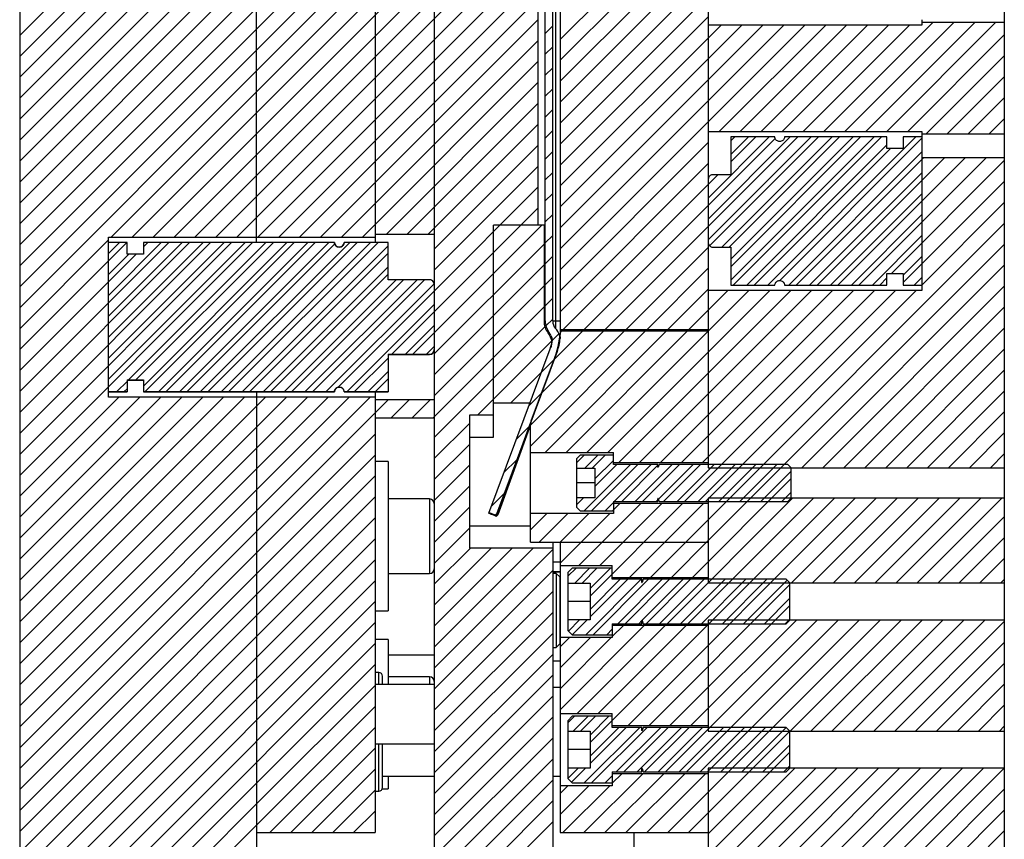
# Model space of a CAD drawing. Header units: inches. Extents: x 1694 to 2505, y -239 to -56.
# Tile 136 of 179: x 1834 to 1842, y -161 to -154. Entities that reach past the tile are written whole.
import ezdxf

# ---------------------------------------------------------------- set-up
doc = ezdxf.new("R2010")
doc.units = ezdxf.units.IN
doc.header["$LTSCALE"] = 0.5
doc.header["$MEASUREMENT"] = 0
doc.layers.add('SID-M-F', color=202, linetype='Continuous')
doc.layers.add('SID-M-S', color=105, linetype='Continuous')

msp = doc.modelspace()

# ---------------------------------------------------------------- linework, layer by layer
at = {"layer": 'SID-M-F', "linetype": 'Continuous'}
for p, q in [((1834.07807, -154.3724), (1835.88079, -152.56967)), ((1834.07807, -154.54917), (1836.05757, -152.56967)), ((1835.55788, -156.07456), (1838.50507, -153.12737)), ((1838.64106, -154.4056), (1839.89106, -153.1556)), ((1835.73466, -156.07456), (1838.50507, -153.30415)), ((1838.64106, -154.58238), (1839.89106, -153.33238)), ((1835.91144, -156.07456), (1838.50507, -153.48092)), ((1838.64106, -154.75915), (1839.89106, -153.50915)), ((1838.64106, -154.93593), (1839.89106, -153.68593)), ((1836.08821, -156.07456), (1838.45307, -153.70971)), ((1838.64106, -155.11271), (1839.89106, -153.86271)), ((1834.07807, -154.72595), (1834.93038, -153.87363)), ((1834.07807, -154.90273), (1835.10716, -153.87363)), ((1834.07807, -155.0795), (1835.28394, -153.87363)), ((1834.07807, -155.25628), (1835.46071, -153.87363)), ((1834.07807, -155.43306), (1835.63749, -153.87363)), ((1834.07807, -155.60983), (1835.81427, -153.87363)), ((1834.07807, -155.78661), (1835.99104, -153.87363)), ((1834.07807, -155.96339), (1836.16782, -153.87363)), ((1834.07807, -156.14016), (1836.3446, -153.87363)), ((1834.07807, -156.31694), (1836.52137, -153.87363)), ((1834.07807, -156.49372), (1836.69815, -153.87363)), ((1834.85078, -156.07456), (1837.0517, -153.87363)), ((1835.02755, -156.07456), (1837.20346, -153.89865)), ((1835.20433, -156.07456), (1837.38024, -153.89865)), ((1835.38111, -156.07456), (1837.55702, -153.89865)), ((1836.07807, -154.67049), (1836.87493, -153.87363)), ((1836.26499, -156.07456), (1838.45307, -153.88648)), ((1838.64106, -155.28948), (1839.89106, -154.03948)), ((1836.44177, -156.07456), (1838.45307, -154.06326)), ((1836.61854, -156.07456), (1838.45307, -154.24004)), ((1838.64106, -155.46626), (1839.89106, -154.21626)), ((1838.64106, -155.64304), (1839.99918, -154.28492)), ((1838.64106, -155.81981), (1840.17595, -154.28492)), ((1838.64106, -155.99659), (1840.35273, -154.28492)), ((1838.64106, -156.17337), (1840.52951, -154.28492)), ((1838.64106, -156.35014), (1840.70628, -154.28492)), ((1839.9847, -155.18328), (1840.88306, -154.28492)), ((1840.16148, -155.18328), (1841.05984, -154.28492)), ((1840.33825, -155.18328), (1841.23661, -154.28492)), ((1840.51503, -155.18328), (1841.41339, -154.28492)), ((1840.69181, -155.18328), (1841.59017, -154.28492)), ((1840.86858, -155.18328), (1841.78776, -154.2641)), ((1841.04536, -155.18328), (1841.96454, -154.2641)), ((1841.22214, -155.18328), (1842.14132, -154.2641)), ((1841.39891, -155.18328), (1842.31809, -154.2641)), ((1838.51507, -154.35481), (1838.57807, -154.29181)), ((1841.57569, -155.18328), (1842.39106, -154.36791)), ((1836.79532, -156.07456), (1838.45307, -154.41681)), ((1838.51507, -154.53158), (1838.57807, -154.46859)), ((1836.9721, -156.07456), (1838.45307, -154.59359)), ((1841.73165, -155.2041), (1842.39106, -154.54469)), ((1834.07807, -156.67049), (1836.07807, -154.67049)), ((1838.51507, -154.70836), (1838.57807, -154.64537)), ((1837.17389, -156.04954), (1838.45307, -154.77037)), ((1841.90842, -155.2041), (1842.39106, -154.72146)), ((1838.51507, -154.88514), (1838.57807, -154.82214)), ((1837.35067, -156.04954), (1838.45307, -154.94714)), ((1842.0852, -155.2041), (1842.39106, -154.89824)), ((1838.51507, -155.06191), (1838.57807, -154.99892)), ((1842.26198, -155.2041), (1842.39106, -155.07502)), ((1837.52744, -156.04954), (1838.45307, -155.12392)), ((1838.51507, -155.23869), (1838.57807, -155.1757)), ((1838.64106, -156.52692), (1839.89106, -155.27692)), ((1839.89106, -155.98403), (1840.64643, -155.22866)), ((1839.89106, -155.74475), (1840.40715, -155.22866)), ((1839.89106, -155.92153), (1840.58393, -155.22866)), ((1839.89106, -156.0983), (1840.7607, -155.22866)), ((1839.89106, -155.80725), (1840.45679, -155.24152)), ((1839.90332, -156.14854), (1840.8232, -155.22866)), ((1840.00614, -156.16), (1840.93748, -155.22866)), ((1840.06864, -156.16), (1840.99998, -155.22866)), ((1840.08161, -155.26314), (1840.1161, -155.22866)), ((1840.08161, -155.43992), (1840.29287, -155.22866)), ((1840.08161, -156.3238), (1841.17676, -155.22866)), ((1840.08161, -155.37742), (1840.23037, -155.22866)), ((1840.08161, -156.2613), (1841.11426, -155.22866)), ((1840.08161, -156.43808), (1841.29103, -155.22866)), ((1840.10265, -156.47954), (1841.35353, -155.22866)), ((1840.39371, -156.47954), (1841.64459, -155.22866)), ((1840.49574, -156.44001), (1841.69578, -155.23996)), ((1837.57807, -156.1757), (1838.45307, -155.3007)), ((1838.51507, -155.41547), (1838.57807, -155.35247)), ((1840.21693, -156.47954), (1841.40051, -155.29596)), ((1840.27943, -156.47954), (1841.43105, -155.32792)), ((1840.57048, -156.47954), (1841.69578, -155.35424)), ((1840.63298, -156.47954), (1841.70842, -155.4041)), ((1840.80976, -156.47954), (1841.8852, -155.4041)), ((1840.98654, -156.47954), (1842.06198, -155.4041)), ((1841.16331, -156.47954), (1842.23875, -155.4041)), ((1841.43935, -156.38027), (1842.39106, -155.42857)), ((1837.57807, -156.35247), (1838.45307, -155.47747)), ((1838.51507, -155.59224), (1838.57807, -155.52925)), ((1838.64106, -156.7037), (1839.89106, -155.4537)), ((1840.74726, -156.47954), (1841.69578, -155.53102)), ((1839.89106, -155.63047), (1839.97333, -155.5482)), ((1841.5383, -156.4581), (1842.39106, -155.60535)), ((1837.57807, -156.52925), (1838.45307, -155.65425)), ((1838.66743, -156.8541), (1839.89106, -155.63047)), ((1838.51507, -155.76902), (1838.57807, -155.70603)), ((1840.92404, -156.47954), (1841.69578, -155.70779)), ((1841.69364, -156.47954), (1842.39106, -155.78212)), ((1837.57807, -156.70603), (1838.45307, -155.83103)), ((1838.84421, -156.8541), (1839.89106, -155.80725)), ((1838.51507, -155.9458), (1838.57807, -155.8828)), ((1841.10081, -156.47954), (1841.69578, -155.88457)), ((1838.07807, -156.3828), (1838.48677, -155.9741)), ((1839.02099, -156.8541), (1839.89106, -155.98403)), ((1839.89106, -158.4589), (1842.39106, -155.9589)), ((1834.07807, -156.84727), (1834.82728, -156.09806)), ((1838.51507, -156.12257), (1838.57807, -156.05958)), ((1841.27759, -156.47954), (1841.69578, -156.06135)), ((1834.07807, -157.55438), (1835.51277, -156.11967)), ((1834.07807, -157.73115), (1835.68955, -156.11967)), ((1834.07807, -157.90793), (1835.86632, -156.11967)), ((1834.07807, -158.08471), (1836.0431, -156.11967)), ((1834.82728, -156.27483), (1834.98244, -156.11967)), ((1834.82728, -156.62839), (1835.33599, -156.11967)), ((1834.82728, -156.21233), (1834.91994, -156.11967)), ((1834.82728, -156.56589), (1835.27349, -156.11967)), ((1834.82728, -156.74266), (1835.45027, -156.11967)), ((1834.82728, -156.91944), (1835.62705, -156.11967)), ((1834.82728, -157.09622), (1835.80382, -156.11967)), ((1834.82728, -157.27299), (1835.9806, -156.11967)), ((1834.99705, -157.28), (1836.15738, -156.11967)), ((1835.05955, -157.28), (1836.21988, -156.11967)), ((1835.12255, -156.15634), (1835.15922, -156.11967)), ((1835.12255, -157.33127), (1836.33416, -156.11967)), ((1835.13781, -157.37852), (1836.39666, -156.11967)), ((1835.25208, -157.37852), (1836.51093, -156.11967)), ((1835.31458, -157.37852), (1836.57343, -156.11967)), ((1835.42886, -157.37852), (1836.68771, -156.11967)), ((1835.49136, -157.37852), (1836.73781, -156.13207)), ((1835.60564, -157.37852), (1836.86449, -156.11967)), ((1835.66814, -157.37852), (1836.92699, -156.11967)), ((1835.78241, -157.37852), (1837.04126, -156.11967)), ((1835.84491, -157.37852), (1837.10376, -156.11967)), ((1835.95919, -157.37852), (1837.18948, -156.14823)), ((1837.57807, -157.05958), (1838.50507, -156.13257)), ((1839.19776, -156.8541), (1839.89106, -156.1608)), ((1839.89106, -158.63568), (1842.39106, -156.13568)), ((1834.07807, -157.20082), (1835.0607, -156.21819)), ((1834.07807, -157.02405), (1834.82728, -156.27483)), ((1834.82728, -156.38911), (1834.9982, -156.21819)), ((1836.02169, -157.37852), (1837.18948, -156.21073)), ((1838.51507, -156.29935), (1838.57807, -156.23636)), ((1841.5383, -156.3956), (1841.69578, -156.23812)), ((1836.13597, -157.37852), (1837.18948, -156.325)), ((1837.57807, -157.23636), (1838.50507, -156.30935)), ((1839.37454, -156.8541), (1839.89106, -156.33758)), ((1840.68291, -158.0206), (1842.39106, -156.31245)), ((1836.19847, -157.37852), (1837.18948, -156.3875)), ((1836.31274, -157.37852), (1837.25613, -156.43513)), ((1836.37524, -157.37852), (1837.31863, -156.43513)), ((1836.48952, -157.37852), (1837.43291, -156.43513)), ((1836.55202, -157.37852), (1837.49541, -156.43513)), ((1837.57807, -156.8828), (1838.07807, -156.3828)), ((1838.51507, -156.47613), (1838.57807, -156.41313)), ((1841.34009, -156.47954), (1841.40051, -156.41912)), ((1841.63114, -156.47954), (1841.69578, -156.4149)), ((1836.6663, -157.37852), (1837.57676, -156.46805)), ((1836.76631, -157.34101), (1837.57807, -156.52925)), ((1837.57807, -157.41313), (1838.50507, -156.48613)), ((1839.04415, -157.8916), (1840.41083, -156.52492)), ((1839.13542, -157.9771), (1840.5876, -156.52492)), ((1839.3122, -157.9771), (1840.76438, -156.52492)), ((1839.48898, -157.9771), (1840.94116, -156.52492)), ((1839.55132, -156.8541), (1839.89106, -156.51436)), ((1839.66575, -157.9771), (1841.11793, -156.52492)), ((1839.69106, -158.30535), (1841.47149, -156.52492)), ((1839.72809, -156.8541), (1840.05727, -156.52492)), ((1839.84253, -157.9771), (1841.29471, -156.52492)), ((1839.86783, -158.30535), (1841.64826, -156.52492)), ((1839.89106, -156.86791), (1840.23405, -156.52492)), ((1840.85969, -158.0206), (1842.39106, -156.48923)), ((1838.51507, -156.6529), (1838.57807, -156.58991)), ((1834.07807, -157.3776), (1834.82728, -156.62839)), ((1836.84307, -157.37852), (1837.57807, -156.64353)), ((1837.56888, -157.5991), (1838.50507, -156.6629)), ((1841.03647, -158.0206), (1842.39106, -156.66601)), ((1837.22103, -157.06306), (1837.57807, -156.70603)), ((1838.52078, -156.82397), (1838.57807, -156.76669)), ((1837.33531, -157.06306), (1837.57807, -156.8203)), ((1837.57807, -157.76669), (1838.51277, -156.83198)), ((1841.21324, -158.0206), (1842.39106, -156.84278)), ((1837.39781, -157.06306), (1837.57807, -156.8828)), ((1838.22421, -157.4741), (1838.82921, -156.8691)), ((1838.37776, -157.49732), (1839.00599, -156.8691)), ((1838.39106, -157.6608), (1839.18276, -156.8691)), ((1838.39106, -157.83758), (1839.35954, -156.8691)), ((1838.51382, -157.8916), (1839.53632, -156.8691)), ((1838.57509, -156.94644), (1838.63018, -156.89135)), ((1838.64313, -156.8784), (1838.65243, -156.8691)), ((1838.69059, -157.8916), (1839.71309, -156.8691)), ((1838.86737, -157.8916), (1839.88987, -156.8691)), ((1837.51208, -157.06306), (1837.57807, -156.99708)), ((1837.94743, -157.5741), (1838.57128, -156.95025)), ((1841.39002, -158.0206), (1842.39106, -157.01956)), ((1836.90557, -157.37852), (1837.18948, -157.09461)), ((1841.5668, -158.0206), (1842.39106, -157.19634)), ((1837.01985, -157.37852), (1837.18948, -157.20889)), ((1837.08235, -157.37852), (1837.18948, -157.27139)), ((1834.89853, -157.37852), (1834.98476, -157.29229)), ((1834.96103, -157.37852), (1834.98476, -157.35479)), ((1834.07807, -158.26148), (1834.91592, -157.42363)), ((1834.07807, -158.43826), (1835.09269, -157.42363)), ((1834.07807, -158.61504), (1835.26947, -157.42363)), ((1834.07807, -158.79181), (1835.44625, -157.42363)), ((1834.07807, -158.96859), (1835.62302, -157.42363)), ((1834.07807, -159.14537), (1835.7998, -157.42363)), ((1834.07807, -159.32214), (1835.97658, -157.42363)), ((1834.07807, -159.49892), (1836.15335, -157.42363)), ((1834.07807, -159.6757), (1836.33013, -157.42363)), ((1834.07807, -159.85247), (1836.50691, -157.42363)), ((1834.07807, -160.02925), (1836.68368, -157.42363)), ((1834.07807, -160.20603), (1836.86046, -157.42363)), ((1834.07807, -160.3828), (1837.03724, -157.42363)), ((1836.7288, -157.37852), (1836.73673, -157.37059)), ((1841.74357, -158.0206), (1842.39106, -157.37311)), ((1834.07807, -160.55958), (1837.189, -157.44865)), ((1837.21533, -157.5991), (1837.36577, -157.44865)), ((1837.3921, -157.5991), (1837.54255, -157.44865)), ((1841.92035, -158.0206), (1842.39106, -157.54989)), ((1837.57807, -157.94346), (1837.87807, -157.64346)), ((1838.2722, -157.77966), (1838.37961, -157.67225)), ((1834.07807, -160.73636), (1837.07807, -157.73636)), ((1842.09713, -158.0206), (1842.39106, -157.72667)), ((1837.57807, -158.12024), (1837.87807, -157.82024)), ((1834.07807, -160.91313), (1837.07807, -157.91313)), ((1838.77856, -157.98041), (1838.84425, -157.91472)), ((1838.84915, -158.0241), (1838.95852, -157.91472)), ((1838.91165, -158.0241), (1839.02102, -157.91472)), ((1842.2739, -158.0206), (1842.39106, -157.90344)), ((1837.57807, -158.29702), (1837.87807, -157.99702)), ((1838.16664, -158.062), (1838.27405, -157.95459)), ((1838.84333, -158.38347), (1839.23395, -157.99285)), ((1838.90583, -158.38347), (1839.29645, -157.99285)), ((1838.93481, -158.11521), (1839.09106, -157.95896)), ((1838.93481, -158.17771), (1839.11967, -157.99285)), ((1839.09823, -158.30535), (1839.41073, -157.99285)), ((1839.16073, -158.30535), (1839.46645, -157.99962)), ((1839.275, -158.30535), (1839.5875, -157.99285)), ((1839.3375, -158.30535), (1839.65, -157.99285)), ((1839.46994, -158.28719), (1839.76428, -157.99285)), ((1839.51428, -158.30535), (1839.82678, -157.99285)), ((1839.62856, -158.30535), (1839.94106, -157.99285)), ((1839.80533, -158.30535), (1840.11783, -157.99285)), ((1839.98211, -158.30535), (1840.29461, -157.99285)), ((1840.15889, -158.30535), (1840.47139, -157.99285)), ((1834.07807, -161.08991), (1837.07807, -158.08991)), ((1839.75741, -158.9461), (1840.59106, -158.11245)), ((1840.33566, -158.30535), (1840.59106, -158.04995)), ((1837.57807, -158.47379), (1837.87807, -158.17379)), ((1834.07807, -161.26669), (1837.07807, -158.26669)), ((1838.06107, -158.34434), (1838.16848, -158.23693)), ((1838.77856, -158.33396), (1838.83842, -158.2741)), ((1839.21452, -160.1961), (1841.13302, -158.2776)), ((1839.54369, -159.3366), (1840.60269, -158.2776)), ((1839.72047, -159.3366), (1840.77947, -158.2776)), ((1839.89106, -159.34278), (1840.95624, -158.2776)), ((1840.51244, -158.30535), (1840.59106, -158.22673)), ((1840.59455, -158.99285), (1841.3098, -158.2776)), ((1840.77132, -158.99285), (1841.48657, -158.2776)), ((1840.9481, -158.99285), (1841.66335, -158.2776)), ((1841.12488, -158.99285), (1841.84013, -158.2776)), ((1841.30165, -158.99285), (1842.0169, -158.2776)), ((1841.47843, -158.99285), (1842.19368, -158.2776)), ((1841.65521, -158.99285), (1842.37046, -158.2776)), ((1837.57807, -158.65057), (1837.87807, -158.35057)), ((1838.79825, -158.8446), (1839.32175, -158.3211)), ((1838.89356, -159.10285), (1839.67531, -158.3211)), ((1838.97503, -158.8446), (1839.49853, -158.3211)), ((1839.0201, -158.38347), (1839.09106, -158.31252)), ((1839.0826, -158.38347), (1839.14498, -158.3211)), ((1839.22708, -158.9461), (1839.85208, -158.3211)), ((1839.45178, -158.30535), (1839.46645, -158.29068)), ((1834.07807, -161.44346), (1837.07807, -158.44346)), ((1838.39106, -158.54469), (1838.52915, -158.4066)), ((1838.46342, -158.6491), (1838.70592, -158.4066)), ((1838.6402, -158.6491), (1838.8827, -158.4066)), ((1838.64106, -158.82502), (1839.05948, -158.4066)), ((1841.83198, -158.99285), (1842.39106, -158.43377)), ((1837.57807, -158.82735), (1837.87807, -158.52735)), ((1839.40386, -158.9461), (1839.89106, -158.4589)), ((1842.00876, -158.99285), (1842.39106, -158.61055)), ((1834.07807, -161.62024), (1837.07807, -158.62024)), ((1839.58064, -158.9461), (1839.89106, -158.63568)), ((1837.57807, -159.00412), (1837.88309, -158.6991)), ((1837.57807, -159.1809), (1838.05987, -158.6991)), ((1837.57807, -159.35768), (1838.23665, -158.6991)), ((1837.57807, -159.53446), (1838.41342, -158.6991)), ((1837.57807, -159.71123), (1838.57807, -158.71123)), ((1834.07807, -161.79702), (1837.07807, -158.79702)), ((1842.18554, -158.99285), (1842.39106, -158.78733)), ((1837.57807, -159.88801), (1838.57807, -158.88801)), ((1838.70606, -158.93679), (1838.775, -158.86785)), ((1838.76403, -158.9931), (1838.88928, -158.86785)), ((1838.82653, -158.9931), (1838.95178, -158.86785)), ((1838.89356, -159.04035), (1839.06606, -158.86785)), ((1834.07807, -161.97379), (1837.07807, -158.97379)), ((1838.85711, -159.43035), (1839.32586, -158.9616)), ((1838.89356, -159.27962), (1839.21158, -158.9616)), ((1838.89356, -159.21712), (1839.14908, -158.9616)), ((1838.91961, -159.43035), (1839.38836, -158.9616)), ((1839.12764, -159.3366), (1839.50264, -158.9616)), ((1839.19014, -159.3366), (1839.56514, -158.9616)), ((1839.3318, -159.30921), (1839.67941, -158.9616)), ((1839.36691, -159.3366), (1839.74191, -158.9616)), ((1839.3913, -160.1961), (1840.58106, -159.00634)), ((1839.48119, -159.3366), (1839.85619, -158.9616)), ((1839.65797, -159.3366), (1840.03297, -158.9616)), ((1839.83474, -159.3366), (1840.20974, -158.9616)), ((1840.01152, -159.3366), (1840.38652, -158.9616)), ((1840.1883, -159.3366), (1840.55655, -158.96834)), ((1842.36231, -158.99285), (1842.39106, -158.9641)), ((1837.57807, -160.06479), (1838.57807, -159.06479)), ((1834.07807, -162.15057), (1837.07807, -159.15057)), ((1839.56807, -160.1961), (1840.58106, -159.18311)), ((1840.36507, -159.3366), (1840.58106, -159.12061)), ((1837.57807, -160.24156), (1838.57807, -159.24156)), ((1834.07807, -162.32735), (1837.07807, -159.32735)), ((1838.64106, -160.06245), (1839.35141, -159.3521)), ((1838.71195, -159.39873), (1838.80558, -159.3051)), ((1838.7432, -159.42998), (1838.86808, -159.3051)), ((1838.78569, -160.0946), (1839.52819, -159.3521)), ((1838.89356, -160.34028), (1839.88174, -159.3521)), ((1838.96247, -160.0946), (1839.70497, -159.3521)), ((1839.08106, -159.44568), (1839.17464, -159.3521)), ((1839.30441, -159.3366), (1839.3316, -159.30942)), ((1839.53113, -160.5866), (1840.81238, -159.30535)), ((1839.54896, -161.0991), (1841.34271, -159.30535)), ((1839.7079, -160.5866), (1840.98915, -159.30535)), ((1839.74485, -160.1961), (1840.6356, -159.30535)), ((1839.88468, -160.5866), (1841.16593, -159.30535)), ((1840.54185, -159.3366), (1840.58106, -159.29739)), ((1840.58198, -160.24285), (1841.51948, -159.30535)), ((1840.75876, -160.24285), (1841.69626, -159.30535)), ((1840.93554, -160.24285), (1841.87304, -159.30535)), ((1841.11231, -160.24285), (1842.04981, -159.30535)), ((1841.28909, -160.24285), (1842.22659, -159.30535)), ((1841.46587, -160.24285), (1842.39106, -159.31766)), ((1837.57807, -160.41834), (1838.57807, -159.41834)), ((1839.03389, -159.43035), (1839.08106, -159.38318)), ((1834.07807, -162.50412), (1837.07807, -159.50412)), ((1838.64106, -159.53212), (1838.71958, -159.4536)), ((1838.64106, -159.7089), (1838.89636, -159.4536)), ((1838.64106, -159.88568), (1839.07314, -159.4536)), ((1841.64264, -160.24285), (1842.39106, -159.49443)), ((1837.57807, -160.59512), (1838.57807, -159.59512)), ((1834.07807, -162.6809), (1837.07807, -159.6809)), ((1841.81942, -160.24285), (1842.39106, -159.67121)), ((1837.57807, -160.77189), (1838.57807, -159.77189)), ((1836.07807, -160.85768), (1837.07807, -159.85768)), ((1841.9962, -160.24285), (1842.39106, -159.84799)), ((1837.57807, -160.94867), (1838.57807, -159.94867)), ((1842.17297, -160.24285), (1842.39106, -160.02476)), ((1834.07807, -163.03446), (1837.07807, -160.03446)), ((1837.57807, -161.12545), (1838.57807, -160.12545)), ((1838.70606, -160.17423), (1838.76244, -160.11785)), ((1838.75147, -160.2431), (1838.87672, -160.11785)), ((1838.81397, -160.2431), (1838.93922, -160.11785)), ((1838.89356, -160.27778), (1839.05349, -160.11785)), ((1836.1902, -161.0991), (1837.07807, -160.21123)), ((1838.84455, -160.68035), (1839.3133, -160.2116)), ((1838.89356, -160.51706), (1839.19902, -160.2116)), ((1838.89356, -160.45456), (1839.13652, -160.2116)), ((1838.90705, -160.68035), (1839.3758, -160.2116)), ((1839.11507, -160.5866), (1839.49007, -160.2116)), ((1839.17757, -160.5866), (1839.55257, -160.2116)), ((1839.29185, -160.5866), (1839.66685, -160.2116)), ((1839.35435, -160.5866), (1839.72935, -160.2116)), ((1839.46863, -160.5866), (1839.84363, -160.2116)), ((1839.6454, -160.5866), (1840.0204, -160.2116)), ((1839.72573, -161.0991), (1840.58106, -160.24377)), ((1839.82218, -160.5866), (1840.19718, -160.2116)), ((1839.99896, -160.5866), (1840.37396, -160.2116)), ((1840.17573, -160.5866), (1840.55027, -160.21206)), ((1842.34975, -160.24285), (1842.39106, -160.20154)), ((1837.57807, -161.30222), (1838.57807, -160.30222)), ((1836.36698, -161.0991), (1837.07807, -160.38801)), ((1839.89106, -161.11055), (1840.58106, -160.42055)), ((1840.35251, -160.5866), (1840.58106, -160.35805)), ((1837.57807, -161.479), (1838.57807, -160.479)), ((1836.54375, -161.0991), (1837.07807, -160.56479)), ((1838.70606, -160.64206), (1838.79302, -160.5551)), ((1838.73691, -160.6737), (1838.85552, -160.5551)), ((1838.84185, -161.0991), (1839.33885, -160.6021)), ((1839.01863, -161.0991), (1839.51563, -160.6021)), ((1839.08106, -160.68311), (1839.16207, -160.6021)), ((1839.1954, -161.0991), (1839.6924, -160.6021)), ((1839.37218, -161.0991), (1839.86918, -160.6021)), ((1839.89106, -161.81766), (1841.15337, -160.55535)), ((1839.89106, -161.99443), (1841.33014, -160.55535)), ((1839.89106, -161.28733), (1840.62304, -160.55535)), ((1839.89106, -161.4641), (1840.79981, -160.55535)), ((1839.89106, -161.64088), (1840.97659, -160.55535)), ((1840.40375, -161.65852), (1841.50692, -160.55535)), ((1840.52929, -160.5866), (1840.58106, -160.53483)), ((1840.58052, -161.65852), (1841.6837, -160.55535)), ((1840.7573, -161.65852), (1841.86047, -160.55535)), ((1840.93408, -161.65852), (1842.03725, -160.55535)), ((1841.11085, -161.65852), (1842.21403, -160.55535)), ((1841.28763, -161.65852), (1842.39081, -160.55535)), ((1837.57807, -161.65578), (1838.57807, -160.65578)), ((1839.02132, -160.68035), (1839.08106, -160.62061)), ((1836.72053, -161.0991), (1837.07807, -160.74156)), ((1838.64106, -160.76956), (1838.70702, -160.7036)), ((1838.64106, -160.94634), (1838.8838, -160.7036)), ((1838.66507, -161.0991), (1839.06057, -160.7036)), ((1841.46441, -161.65852), (1842.39106, -160.73187)), ((1837.57807, -161.83255), (1838.57807, -160.83255)), ((1834.07807, -162.85768), (1836.07807, -160.85768)), ((1836.89731, -161.0991), (1837.07807, -160.91834)), ((1841.64118, -161.65852), (1842.39106, -160.90865)), ((1837.7383, -161.8491), (1838.57807, -161.00933)), ((1837.07408, -161.0991), (1837.07807, -161.09512)), ((1841.81796, -161.65852), (1842.39106, -161.08542))]:
    msp.add_line(p, q, dxfattribs=at)
at = {"layer": 'SID-M-S'}
for p, q in [((1834.07807, -142.5991), (1834.07807, -166.5991)), ((1839.89106, -151.6026), (1839.89106, -158.0206)), ((1842.39106, -151.6026), (1842.39106, -161.65852)), ((1837.57807, -151.74638), (1837.57807, -161.8491)), ((1838.64106, -152.56357), (1838.64106, -156.89713)), ((1838.51507, -156.78212), (1838.51507, -152.70657)), ((1838.57807, -156.78212), (1838.57807, -152.70657)), ((1838.60169, -152.64408), (1838.60169, -156.84461)), ((1838.45307, -153.6491), (1838.45307, -155.9741)), ((1836.07807, -156.11917), (1836.07807, -153.82902)), ((1837.07807, -153.82902), (1837.07807, -156.11917)), ((1841.69578, -154.28492), (1839.89106, -154.28492)), ((1841.69578, -154.23954), (1841.69578, -154.28492)), ((1842.39106, -154.2641), (1841.69578, -154.2641)), ((1839.89106, -155.18328), (1841.69578, -155.18328)), ((1841.69578, -155.18328), (1841.69578, -156.52492)), ((1840.08161, -155.22866), (1840.08161, -155.5482)), ((1840.4537, -155.22866), (1840.08161, -155.22866)), ((1841.40051, -155.22866), (1840.53629, -155.22866)), ((1841.40051, -155.32792), (1841.40051, -155.22866)), ((1841.5383, -155.22866), (1841.5383, -155.32792)), ((1841.69578, -155.22866), (1841.5383, -155.22866)), ((1841.69578, -155.2041), (1842.39106, -155.2041)), ((1841.5383, -155.32792), (1841.40051, -155.32792)), ((1842.39106, -155.4041), (1841.69578, -155.4041)), ((1840.08161, -155.5482), (1839.93043, -155.5482)), ((1838.51266, -155.9741), (1838.07807, -155.9741)), ((1838.07807, -157.7616), (1838.07807, -155.9741)), ((1838.50507, -155.9741), (1838.50507, -156.78212)), ((1834.82728, -156.07456), (1837.07807, -156.07456)), ((1834.82728, -157.42363), (1834.82728, -156.07456)), ((1837.07807, -156.04954), (1837.57807, -156.04954)), ((1834.98476, -156.11917), (1834.82728, -156.11917)), ((1834.98476, -156.11967), (1834.82728, -156.11967)), ((1834.98476, -156.21819), (1834.98476, -156.11917)), ((1836.7348, -156.11917), (1835.12255, -156.11917)), ((1835.12255, -156.11917), (1835.12255, -156.21819)), ((1836.7348, -156.11967), (1835.12255, -156.11967)), ((1836.7348, -156.11917), (1836.7348, -156.11967)), ((1837.18948, -156.11917), (1836.81739, -156.11917)), ((1836.81739, -156.11917), (1836.81739, -156.11967)), ((1837.18948, -156.11967), (1836.81739, -156.11967)), ((1837.18948, -156.43513), (1837.18948, -156.11917)), ((1839.93043, -156.16), (1840.08161, -156.16)), ((1840.08161, -156.16), (1840.08161, -156.47954)), ((1835.12255, -156.2176), (1834.98476, -156.2176)), ((1835.12255, -156.21819), (1834.98476, -156.21819)), ((1837.53869, -156.43414), (1837.18948, -156.43414)), ((1837.53869, -156.43513), (1837.18948, -156.43513)), ((1837.53869, -156.43414), (1837.53869, -156.43513)), ((1841.40051, -156.38027), (1841.5383, -156.38027)), ((1841.40051, -156.47954), (1841.40051, -156.38027)), ((1841.5383, -156.38027), (1841.5383, -156.47954)), ((1841.69578, -156.52492), (1839.89106, -156.52492)), ((1840.08161, -156.47954), (1840.4537, -156.47954)), ((1840.53629, -156.47954), (1841.40051, -156.47954)), ((1841.5383, -156.47954), (1841.69578, -156.47954)), ((1838.50507, -156.78212), (1838.51507, -156.78212)), ((1838.57807, -156.78212), (1838.64106, -156.78212)), ((1838.53857, -156.8826), (1838.53857, -156.86487)), ((1838.64106, -156.8541), (1839.89106, -156.8541)), ((1838.6405, -156.92405), (1838.64004, -156.93125)), ((1838.64004, -156.93125), (1838.64004, -156.93125)), ((1838.64075, -156.91463), (1838.6405, -156.92405)), ((1838.64079, -156.91463), (1838.64063, -156.90328)), ((1839.89106, -156.8691), (1838.64423, -156.8691)), ((1838.03839, -158.40501), (1838.55767, -157.01614)), ((1837.18948, -157.06306), (1837.53869, -157.06306)), ((1837.18948, -157.06306), (1837.18948, -157.37902)), ((1837.18948, -157.06406), (1837.53869, -157.06406)), ((1837.53869, -157.06306), (1837.53869, -157.06406)), ((1838.61667, -157.03821), (1838.10265, -158.41302)), ((1838.39704, -157.6256), (1838.58581, -157.12071)), ((1834.98476, -157.28), (1835.12255, -157.28)), ((1834.98476, -157.28), (1834.98476, -157.37902)), ((1834.98476, -157.28059), (1835.12255, -157.28059)), ((1835.12255, -157.28), (1835.12255, -157.37902)), ((1834.82728, -157.37852), (1834.98476, -157.37852)), ((1834.82728, -157.37902), (1834.98476, -157.37902)), ((1837.07807, -157.42363), (1834.82728, -157.42363)), ((1835.12255, -157.37852), (1836.7348, -157.37852)), ((1835.12255, -157.37902), (1836.7348, -157.37902)), ((1836.07807, -157.37902), (1836.07807, -166.5991)), ((1836.7348, -157.37852), (1836.7348, -157.37902)), ((1836.81739, -157.37852), (1836.81739, -157.37902)), ((1836.81739, -157.37852), (1837.18948, -157.37852)), ((1836.81739, -157.37902), (1837.18948, -157.37902)), ((1837.07807, -157.37902), (1837.07807, -161.0991)), ((1837.57807, -157.44865), (1837.07807, -157.44865)), ((1838.07807, -157.4741), (1838.38644, -157.4741)), ((1837.07807, -157.5991), (1837.57807, -157.5991)), ((1837.87807, -157.5741), (1838.07807, -157.5741)), ((1837.87807, -158.6991), (1837.87807, -157.5741)), ((1838.10505, -158.42946), (1838.39377, -157.6362)), ((1838.39106, -157.65962), (1838.11531, -158.41723)), ((1838.39106, -158.6491), (1838.39106, -157.65869)), ((1837.87807, -157.7616), (1838.07807, -157.7616)), ((1838.39106, -157.8916), (1839.09106, -157.8916)), ((1838.80981, -157.91472), (1838.77856, -157.94597)), ((1838.77856, -157.94597), (1838.77856, -158.35222)), ((1839.09106, -157.91472), (1838.80981, -157.91472)), ((1839.09106, -157.99285), (1839.09106, -157.8916)), ((1837.18948, -157.96917), (1837.07807, -157.96917)), ((1837.18948, -157.96917), (1837.18948, -159.22902)), ((1838.77856, -158.0241), (1838.93481, -158.0241)), ((1838.93481, -158.0241), (1838.93481, -158.2741)), ((1839.09106, -157.9771), (1839.89106, -157.9771)), ((1839.46645, -157.99285), (1839.09106, -157.99285)), ((1839.46645, -158.01613), (1839.46645, -157.99285)), ((1839.47655, -157.99285), (1839.46798, -158.0164)), ((1840.56331, -157.99285), (1839.47655, -157.99285)), ((1839.89106, -158.0206), (1842.39106, -158.0206)), ((1840.59106, -158.0206), (1840.56331, -157.99285)), ((1840.59106, -158.2776), (1840.59106, -158.0206)), ((1838.93481, -158.1491), (1838.77856, -158.1491)), ((1838.17751, -158.24635), (1838.16646, -158.24233)), ((1838.93481, -158.2741), (1838.77856, -158.2741)), ((1842.39106, -158.2776), (1839.89106, -158.2776)), ((1839.89106, -158.2776), (1839.89106, -158.99285)), ((1840.56331, -158.30535), (1840.59106, -158.2776)), ((1837.53869, -158.28414), (1837.18948, -158.28414)), ((1837.53869, -158.28414), (1837.53869, -158.91406)), ((1838.77856, -158.35222), (1838.80981, -158.38347)), ((1839.09106, -158.30535), (1839.46645, -158.30535)), ((1839.09106, -158.30535), (1839.09106, -158.4066)), ((1839.89106, -158.3211), (1839.09106, -158.3211)), ((1839.46645, -158.30535), (1839.46645, -158.28206)), ((1839.46798, -158.28179), (1839.47655, -158.30535)), ((1839.47655, -158.30535), (1840.56331, -158.30535)), ((1838.09228, -158.42516), (1838.03839, -158.40501)), ((1838.03874, -158.40407), (1838.09297, -158.42435)), ((1838.04084, -158.39845), (1838.09712, -158.41949)), ((1838.05099, -158.40978), (1838.05764, -158.4122)), ((1838.09228, -158.42516), (1838.10265, -158.41302)), ((1838.0925, -158.42489), (1838.10505, -158.42946)), ((1838.11531, -158.41723), (1838.10505, -158.42946)), ((1839.09106, -158.4066), (1838.39106, -158.4066)), ((1838.80981, -158.38347), (1839.09106, -158.38347)), ((1837.87807, -158.5116), (1838.39106, -158.5116)), ((1838.39106, -158.6491), (1839.89106, -158.6491)), ((1838.57807, -158.6491), (1838.57807, -161.8491)), ((1838.64106, -158.6491), (1838.64106, -161.0991)), ((1838.57807, -158.6991), (1837.87807, -158.6991)), ((1838.64106, -158.8181), (1838.57807, -158.8181)), ((1838.64106, -158.8446), (1839.08106, -158.8446)), ((1839.08106, -158.9616), (1839.08106, -158.8446)), ((1837.18948, -158.91406), (1837.53869, -158.91406)), ((1837.57807, -158.8981), (1837.57035, -158.8981)), ((1838.64106, -158.8981), (1838.57807, -158.8981)), ((1838.57807, -158.8991), (1838.64106, -158.8991)), ((1838.60807, -158.9116), (1838.57807, -158.9116)), ((1838.63807, -158.9416), (1838.60807, -158.9116)), ((1838.60807, -158.9116), (1838.60807, -159.5366)), ((1838.63807, -158.9416), (1838.63807, -159.5066)), ((1838.74356, -158.86785), (1838.70606, -158.90535)), ((1838.70606, -158.90535), (1838.70606, -159.39285)), ((1839.08106, -158.86785), (1838.74356, -158.86785)), ((1838.70606, -158.9931), (1838.89356, -158.9931)), ((1838.89356, -158.9931), (1838.89356, -159.3051)), ((1839.08106, -158.9461), (1839.89106, -158.9461)), ((1839.33145, -158.9616), (1839.08106, -158.9616)), ((1839.33145, -158.98838), (1839.33145, -158.9616)), ((1839.34282, -158.9616), (1839.33298, -158.98865)), ((1840.54981, -158.9616), (1839.34282, -158.9616)), ((1839.89106, -158.99285), (1842.39106, -158.99285)), ((1840.58106, -158.99285), (1840.54981, -158.9616)), ((1840.58106, -159.30535), (1840.58106, -158.99285)), ((1838.89356, -159.1491), (1838.70606, -159.1491)), ((1837.07807, -159.22902), (1837.18948, -159.22902)), ((1838.89356, -159.3051), (1838.70606, -159.3051)), ((1839.08106, -159.3366), (1839.33145, -159.3366)), ((1839.08106, -159.3366), (1839.08106, -159.4536)), ((1839.89106, -159.3521), (1839.08106, -159.3521)), ((1839.33145, -159.3366), (1839.33145, -159.30981)), ((1839.33298, -159.30954), (1839.34282, -159.3366)), ((1839.34282, -159.3366), (1840.54981, -159.3366)), ((1842.39106, -159.30535), (1839.89106, -159.30535)), ((1839.89106, -159.30535), (1839.89106, -160.24285)), ((1840.54981, -159.3366), (1840.58106, -159.30535)), ((1838.70606, -159.39285), (1838.74356, -159.43035)), ((1838.74356, -159.43035), (1839.08106, -159.43035)), ((1837.18948, -159.46917), (1837.07807, -159.46917)), ((1837.18948, -159.46917), (1837.18948, -159.8491)), ((1838.60807, -159.5366), (1838.63807, -159.5066)), ((1838.63807, -159.4491), (1838.64106, -159.4491)), ((1839.08106, -159.4536), (1838.64106, -159.4536)), ((1837.18948, -159.5991), (1837.57807, -159.5991)), ((1838.57807, -159.5366), (1838.60807, -159.5366)), ((1838.57807, -159.6491), (1838.64106, -159.6491)), ((1837.11057, -159.7491), (1837.07807, -159.7491)), ((1837.11057, -159.8491), (1837.11057, -159.7491)), ((1837.57807, -159.8491), (1837.07807, -159.8491)), ((1837.14057, -159.8491), (1837.14057, -159.7791)), ((1837.53869, -159.78414), (1837.18948, -159.78414)), ((1837.53869, -159.78414), (1837.53869, -159.8491)), ((1838.64106, -159.8741), (1838.57807, -159.8741)), ((1838.64106, -160.0946), (1839.08106, -160.0946)), ((1839.08106, -160.2116), (1839.08106, -160.0946)), ((1838.74356, -160.11785), (1838.70606, -160.15535)), ((1838.70606, -160.15535), (1838.70606, -160.64285)), ((1839.08106, -160.11785), (1838.74356, -160.11785)), ((1838.70606, -160.2431), (1838.89356, -160.2431)), ((1838.89356, -160.2431), (1838.89356, -160.5551)), ((1839.08106, -160.1961), (1839.89106, -160.1961)), ((1839.33145, -160.2116), (1839.08106, -160.2116)), ((1839.33145, -160.23838), (1839.33145, -160.2116)), ((1839.34282, -160.2116), (1839.33298, -160.23865)), ((1840.54981, -160.2116), (1839.34282, -160.2116)), ((1839.89106, -160.24285), (1842.39106, -160.24285)), ((1840.58106, -160.24285), (1840.54981, -160.2116)), ((1840.58106, -160.55535), (1840.58106, -160.24285)), ((1837.07807, -160.3491), (1837.57807, -160.3491)), ((1837.11057, -160.7491), (1837.11057, -160.3491)), ((1837.14057, -160.7191), (1837.14057, -160.3491)), ((1838.89356, -160.3991), (1838.70606, -160.3991)), ((1838.89356, -160.5551), (1838.70606, -160.5551)), ((1839.08106, -160.5866), (1839.33145, -160.5866)), ((1839.08106, -160.5866), (1839.08106, -160.7036)), ((1839.89106, -160.6021), (1839.08106, -160.6021)), ((1839.33145, -160.5866), (1839.33145, -160.55981)), ((1839.33298, -160.55954), (1839.34282, -160.5866)), ((1839.34282, -160.5866), (1840.54981, -160.5866)), ((1842.39106, -160.55535), (1839.89106, -160.55535)), ((1839.89106, -160.55535), (1839.89106, -161.65852)), ((1840.54981, -160.5866), (1840.58106, -160.55535)), ((1837.14057, -160.6241), (1837.57807, -160.6241)), ((1837.18948, -160.6241), (1837.18948, -160.72902)), ((1838.57807, -160.6241), (1838.64106, -160.6241)), ((1838.70606, -160.64285), (1838.74356, -160.68035)), ((1838.74356, -160.68035), (1839.08106, -160.68035)), ((1837.07807, -160.7491), (1837.11057, -160.7491)), ((1837.13888, -160.72902), (1837.18948, -160.72902)), ((1839.08106, -160.7036), (1838.64106, -160.7036)), ((1836.07807, -161.0991), (1837.07807, -161.0991)), ((1838.64106, -161.0991), (1839.89106, -161.0991)), ((1839.26606, -161.2241), (1839.26606, -161.0991))]:
    msp.add_line(p, q, dxfattribs=at)
for centre, radius, start, end in [((1836.7761, -156.11721), 0.04134, 182.729403, 357.270597), ((1837.53869, -156.47351), 0.03937, 0, 90), ((1838.67255, -156.78212), 0.16748, 180, 216.869898), ((1838.67255, -156.78212), 0.15748, 180, 216.869898), ((1838.67255, -156.78212), 0.09449, 180, 221.409622), ((1838.48358, -156.94878), 0.15748, 16.772549, 41.409622), ((1838.38058, -157.00109), 0.19748, 12.539015, 36.869898), ((1838.42058, -156.97109), 0.15748, 25.484839, 36.869898), ((1838.25593, -156.90333), 0.32213, 339.5, 352.856974), ((1838.24736, -156.90333), 0.33071, 340, 353.30125), ((1837.65026, -156.77092), 0.99881, 339.5, 354.359), ((1838.25593, -156.90333), 0.38512, 339.5, 355.84241), ((1837.53869, -157.02469), 0.03937, 270, 0), ((1836.7761, -157.38099), 0.04134, 2.729403, 177.270597), ((1838.48555, -157.65869), 0.09449, 159.5, 180), ((1839.46724, -158.01613), 0.000787, 180, 340), ((1837.53869, -158.32351), 0.03937, 0, 90), ((1839.46724, -158.28206), 0.000787, 20, 180), ((1837.53869, -158.87469), 0.03937, 270, 0), ((1839.33224, -158.98838), 0.000787, 180, 340), ((1839.33224, -159.30981), 0.000787, 20, 180), ((1837.11057, -159.7791), 0.03, 0, 90), ((1837.53869, -159.82351), 0.03937, 0, 90), ((1839.33224, -160.23838), 0.000787, 180, 340), ((1839.33224, -160.55981), 0.000787, 20, 180), ((1837.11057, -160.7191), 0.03, 270, 0)]:
    msp.add_arc(centre, radius, start, end, dxfattribs=at)
for points, knots in [([(1840.53629, -155.22866), (1840.53604, -155.23108), (1840.53533, -155.23819), (1840.53059, -155.24933), (1840.52112, -155.26), (1840.50863, -155.26684), (1840.49468, -155.26912), (1840.48084, -155.26664), (1840.47014, -155.26061), (1840.46156, -155.25201), (1840.45546, -155.24164), (1840.45426, -155.23281), (1840.4537, -155.22866)], [0, 0, 0, 0, 0.0580532, 0.1699095, 0.2815275, 0.3924464, 0.5025164, 0.6120125, 0.7215046, 0.7891712, 0.9006869, 1, 1, 1, 1]), ([(1839.93043, -155.5482), (1839.92675, -155.5485), (1839.91878, -155.54918), (1839.90924, -155.55406), (1839.90064, -155.56148), (1839.89406, -155.57134), (1839.89127, -155.58168), (1839.8911, -155.58758), (1839.89106, -155.58891)], [0, 0, 0, 0, 0.1752475, 0.38036, 0.4984079, 0.7175237, 0.9364344, 1, 1, 1, 1]), ([(1836.81739, -156.11967), (1836.8168, -156.1239), (1836.81558, -156.13275), (1836.80844, -156.14466), (1836.79907, -156.15273), (1836.78797, -156.15788), (1836.77574, -156.15987), (1836.76183, -156.15737), (1836.74951, -156.15042), (1836.74024, -156.13978), (1836.7357, -156.12885), (1836.73503, -156.12195), (1836.7348, -156.11967)], [0, 0, 0, 0, 0.10129177, 0.21211009, 0.32288017, 0.39223468, 0.50279289, 0.61335139, 0.72391207, 0.83453564, 0.94525219, 1, 1, 1, 1]), ([(1839.89106, -156.11928), (1839.89112, -156.12097), (1839.89135, -156.12742), (1839.8947, -156.13832), (1839.90312, -156.1498), (1839.91467, -156.15745), (1839.92436, -156.15987), (1839.92959, -156.15998), (1839.93043, -156.16)], [0, 0, 0, 0, 0.0807975, 0.308902, 0.5328281, 0.7497065, 0.959895, 1, 1, 1, 1]), ([(1837.57807, -156.47464), (1837.57768, -156.47046), (1837.57688, -156.46181), (1837.57043, -156.45004), (1837.56057, -156.44091), (1837.54936, -156.43588), (1837.54182, -156.43535), (1837.53869, -156.43513)], [0, 0, 0, 0, 0.2027898, 0.4186859, 0.633957, 0.8484779, 1, 1, 1, 1]), ([(1840.4537, -156.47954), (1840.4542, -156.47567), (1840.45531, -156.46713), (1840.46193, -156.45525), (1840.47118, -156.44681), (1840.48219, -156.44136), (1840.49435, -156.43908), (1840.50822, -156.44123), (1840.52064, -156.44785), (1840.53016, -156.45822), (1840.53521, -156.46944), (1840.536, -156.47681), (1840.53629, -156.47954)], [0, 0, 0, 0, 0.0922537, 0.2040871, 0.3155223, 0.3855378, 0.495011, 0.6044881, 0.7139529, 0.8239459, 0.9347686, 1, 1, 1, 1]), ([(1838.5628, -156.9033), (1838.56599, -156.91074), (1838.57154, -156.92371), (1838.57437, -156.93751), (1838.57557, -156.94339)], [0, 0, 0, 0, 0.5743659, 1, 1, 1, 1]), ([(1838.63437, -156.90333), (1838.63591, -156.90893), (1838.63843, -156.91811), (1838.63957, -156.92756), (1838.64002, -156.93126)], [0, 0, 0, 0, 0.6089096, 1, 1, 1, 1]), ([(1837.53869, -157.06306), (1837.53972, -157.06304), (1837.54514, -157.0629), (1837.55486, -157.06039), (1837.56466, -157.05392), (1837.57224, -157.04514), (1837.57714, -157.0352), (1837.57778, -157.02716), (1837.57807, -157.02355)], [0, 0, 0, 0, 0.0498677, 0.2634082, 0.4770286, 0.6098006, 0.8252193, 1, 1, 1, 1]), ([(1838.56826, -156.95895), (1838.56851, -156.96339), (1838.56943, -156.9796), (1838.56492, -156.99503), (1838.56165, -157.00623)], [0, 0, 0, 0, 0.2736553, 1, 1, 1, 1]), ([(1836.7348, -157.37852), (1836.73486, -157.37766), (1836.73523, -157.37218), (1836.73814, -157.36223), (1836.7463, -157.35068), (1836.75786, -157.34248), (1836.77145, -157.33858), (1836.78557, -157.3394), (1836.79699, -157.34418), (1836.80657, -157.35176), (1836.81384, -157.36179), (1836.81691, -157.37185), (1836.81732, -157.3775), (1836.81739, -157.37852)], [0, 0, 0, 0, 0.0206328, 0.1314582, 0.2422771, 0.3530339, 0.4636982, 0.5742835, 0.6848445, 0.753925, 0.8646957, 0.9754642, 1, 1, 1, 1])]:
    msp.add_open_spline(points, degree=3, knots=knots, dxfattribs=at)

doc.saveas('drawing.dxf')
